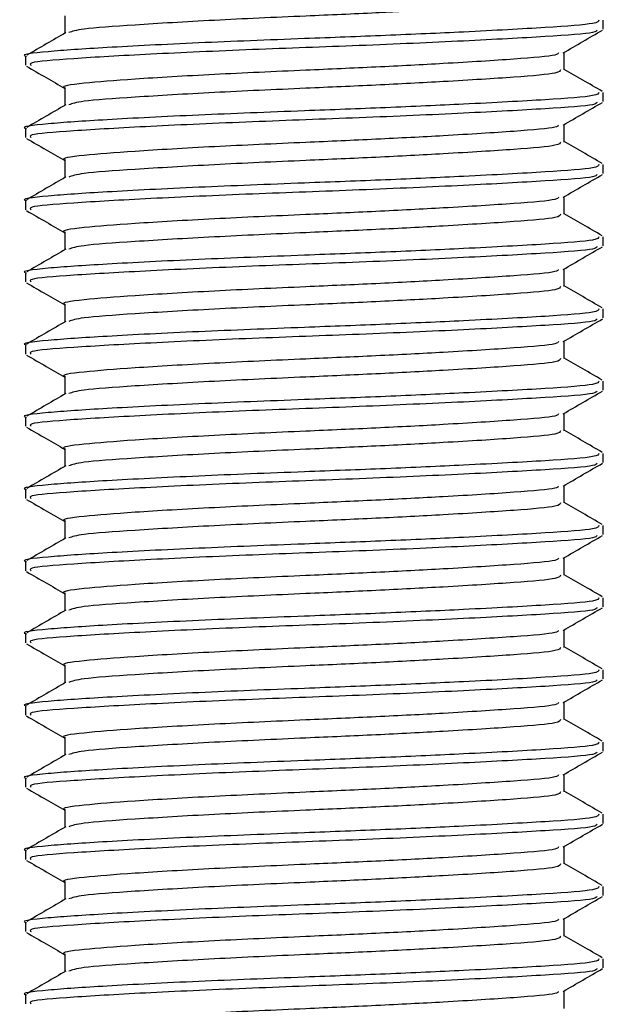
# Model space of a CAD drawing. Header units: millimetres. Extents: x 0 to 420, y 0 to 297.
# Tile 44 of 64: x 283.3 to 284.61, y 185.13 to 187.33. Entities that reach past the tile are written whole.
import ezdxf

# ---------------------------------------------------------------- set-up
doc = ezdxf.new("R2010")
doc.units = ezdxf.units.MM

msp = doc.modelspace()

# ---------------------------------------------------------------- linework, layer by layer
at = {"color": 7, "linetype": 'Continuous', "lineweight": 25}
for p, q in [((283.40046, 187.34286), (283.40046, 187.30351)), ((284.60604, 187.31255), (284.60604, 187.33275)), ((283.31297, 187.25193), (283.31297, 187.23169)), ((284.51856, 187.22163), (284.51856, 187.26091)), ((283.40046, 187.18122), (283.40046, 187.14188)), ((284.60604, 187.15092), (284.60604, 187.17112)), ((284.51856, 187.06), (284.51856, 187.09927)), ((283.31297, 187.09029), (283.31297, 187.07005)), ((283.40046, 187.01959), (283.40046, 186.98025)), ((284.60604, 186.98928), (284.60604, 187.00949)), ((284.51856, 186.89836), (284.51856, 186.93764)), ((283.31297, 186.92866), (283.31297, 186.90842)), ((283.40046, 186.85795), (283.40046, 186.81861)), ((284.60604, 186.82765), (284.60604, 186.84785)), ((283.31297, 186.76703), (283.31297, 186.74678)), ((284.51856, 186.73673), (284.51856, 186.776)), ((283.40046, 186.69632), (283.40046, 186.65698)), ((284.60604, 186.66601), (284.60604, 186.68622)), ((284.51856, 186.57509), (284.51856, 186.61437)), ((283.31297, 186.60539), (283.31297, 186.58515)), ((283.40046, 186.53468), (283.40046, 186.49534)), ((284.60604, 186.50438), (284.60604, 186.52458)), ((284.51856, 186.41346), (284.51856, 186.45273)), ((283.31297, 186.44376), (283.31297, 186.42352)), ((283.40046, 186.37305), (283.40046, 186.33371)), ((284.60604, 186.34274), (284.60604, 186.36295)), ((283.31297, 186.28212), (283.31297, 186.26188)), ((284.51856, 186.25182), (284.51856, 186.2911)), ((283.40046, 186.21142), (283.40046, 186.17207)), ((284.60604, 186.18111), (284.60604, 186.20131)), ((284.51856, 186.09019), (284.51856, 186.12947)), ((283.31297, 186.12049), (283.31297, 186.10025)), ((283.40046, 186.04978), (283.40046, 186.01044)), ((284.60604, 186.01948), (284.60604, 186.03968)), ((284.51856, 185.92856), (284.51856, 185.96783)), ((283.31297, 185.95886), (283.31297, 185.93861)), ((283.40046, 185.88815), (283.40046, 185.84881)), ((284.60604, 185.85784), (284.60604, 185.87805)), ((283.31297, 185.79722), (283.31297, 185.77698)), ((284.51856, 185.76692), (284.51856, 185.8062)), ((283.40046, 185.72651), (283.40046, 185.68717)), ((284.60604, 185.69621), (284.60604, 185.71641)), ((284.51856, 185.60529), (284.51856, 185.64456)), ((283.31297, 185.63559), (283.31297, 185.61534)), ((283.40046, 185.56488), (283.40046, 185.52554)), ((284.60604, 185.53457), (284.60604, 185.55478)), ((284.51856, 185.44365), (284.51856, 185.48293)), ((283.31297, 185.47395), (283.31297, 185.45371)), ((283.40046, 185.40324), (283.40046, 185.3639)), ((284.60604, 185.37294), (284.60604, 185.39314)), ((283.31297, 185.31232), (283.31297, 185.29208)), ((284.51856, 185.28202), (284.51856, 185.32129)), ((283.40046, 185.24161), (283.40046, 185.20227)), ((284.60604, 185.2113), (284.60604, 185.23151)), ((284.51856, 185.12038), (284.51856, 185.15966)), ((283.31297, 185.15068), (283.31297, 185.13044))]:
    msp.add_line(p, q, dxfattribs=at)
for points, knots in [([(284.15562, 187.35201), (284.13633, 187.35098), (284.06906, 187.3474), (283.9217, 187.34119), (283.72808, 187.33247), (283.55205, 187.32181), (283.4342, 187.31354), (283.41716, 187.30757), (283.40952, 187.30489)], [0, 0, 0, 0, 0.0620577, 0.21641015, 0.42152546, 0.63235172, 0.83503581, 1, 1, 1, 1]), ([(284.59598, 187.33275), (284.59533, 187.33026), (284.59379, 187.32438), (284.4847, 187.31632), (284.31585, 187.30714), (284.12278, 187.29839), (283.91668, 187.29066), (283.69251, 187.28196), (283.48473, 187.2713), (283.35493, 187.2624), (283.29852, 187.25557), (283.31416, 187.25206), (283.31475, 187.25193)], [0, 0, 0, 0, 0.0871164, 0.2058056, 0.3274743, 0.4210023, 0.5113649, 0.6314445, 0.7548636, 0.8735215, 0.995235, 1, 1, 1, 1]), ([(283.40303, 187.30501), (283.3884, 187.29653), (283.35914, 187.27958), (283.32988, 187.26264), (283.31524, 187.25417)], [0, 0, 0, 0, 0.4999039, 1, 1, 1, 1]), ([(284.59198, 187.31045), (284.591, 187.30868), (284.58817, 187.30353), (284.48373, 187.29613), (284.30141, 187.28613), (284.06493, 187.27568), (283.8149, 187.26692), (283.58405, 187.25651), (283.41189, 187.24646), (283.31804, 187.23894), (283.32312, 187.23362), (283.32497, 187.23169)], [0, 0, 0, 0, 0.06376, 0.1855377, 0.3103724, 0.436457, 0.5577025, 0.6837036, 0.8086745, 0.9303586, 1, 1, 1, 1]), ([(284.51634, 187.25962), (284.53097, 187.2681), (284.56024, 187.28505), (284.58951, 187.302), (284.60415, 187.31047)], [0, 0, 0, 0, 0.4998993, 1, 1, 1, 1]), ([(284.50593, 187.25965), (284.50506, 187.25798), (284.50245, 187.25293), (284.41269, 187.24562), (284.26782, 187.23642), (284.10065, 187.22767), (283.92249, 187.21995), (283.72863, 187.21124), (283.54898, 187.20059), (283.43674, 187.19168), (283.38796, 187.18486), (283.40148, 187.18135), (283.40199, 187.18122)], [0, 0, 0, 0, 0.06047214, 0.18262619, 0.30785017, 0.40411251, 0.49711336, 0.62069998, 0.74772757, 0.86984932, 0.99511941, 1, 1, 1, 1]), ([(283.31486, 187.22965), (283.3295, 187.22118), (283.35803, 187.20466), (283.38656, 187.18814), (283.40046, 187.18009)], [0, 0, 0, 0, 0.5130376, 1, 1, 1, 1]), ([(284.50989, 187.22165), (284.50933, 187.21915), (284.50801, 187.21326), (284.41363, 187.2052), (284.26764, 187.19602), (284.10065, 187.18726), (283.92263, 187.17954), (283.7278, 187.17084), (283.55212, 187.16017), (283.43418, 187.15191), (283.41716, 187.14594), (283.40952, 187.14326)], [0, 0, 0, 0, 0.0900083, 0.2123263, 0.3377184, 0.4341099, 0.5272356, 0.6509881, 0.7781862, 0.9004719, 1, 1, 1, 1]), ([(284.60377, 187.17335), (284.58914, 187.18182), (284.56073, 187.19827), (284.53232, 187.21472), (284.51856, 187.2227)], [0, 0, 0, 0, 0.5152084, 1, 1, 1, 1]), ([(284.59598, 187.17112), (284.59533, 187.16863), (284.59379, 187.16275), (284.4847, 187.15469), (284.31585, 187.14551), (284.12278, 187.13675), (283.91668, 187.12903), (283.69251, 187.12032), (283.48473, 187.10967), (283.35493, 187.10076), (283.29852, 187.09394), (283.31416, 187.09043), (283.31475, 187.09029)], [0, 0, 0, 0, 0.0871164, 0.2058056, 0.3274743, 0.4210023, 0.5113649, 0.6314445, 0.7548636, 0.8735215, 0.995235, 1, 1, 1, 1]), ([(283.40303, 187.14337), (283.3884, 187.1349), (283.35914, 187.11795), (283.32988, 187.10101), (283.31524, 187.09254)], [0, 0, 0, 0, 0.4999039, 1, 1, 1, 1]), ([(284.59198, 187.14882), (284.591, 187.14705), (284.58817, 187.14189), (284.48373, 187.13449), (284.30141, 187.12449), (284.06493, 187.11405), (283.8149, 187.10529), (283.58405, 187.09487), (283.41189, 187.08483), (283.31804, 187.0773), (283.32312, 187.07199), (283.32497, 187.07005)], [0, 0, 0, 0, 0.06376, 0.1855377, 0.3103724, 0.436457, 0.5577025, 0.6837036, 0.8086745, 0.9303586, 1, 1, 1, 1]), ([(284.51634, 187.09799), (284.53097, 187.10646), (284.56024, 187.12342), (284.58951, 187.14036), (284.60415, 187.14884)], [0, 0, 0, 0, 0.4998993, 1, 1, 1, 1]), ([(284.50593, 187.09802), (284.50506, 187.09635), (284.50245, 187.0913), (284.41269, 187.08398), (284.26782, 187.07479), (284.10065, 187.06604), (283.92249, 187.05831), (283.72863, 187.04961), (283.54898, 187.03895), (283.43674, 187.03005), (283.38796, 187.02322), (283.40148, 187.01971), (283.40199, 187.01958)], [0, 0, 0, 0, 0.0604721, 0.1826262, 0.3078502, 0.4041125, 0.4971134, 0.6207, 0.7477276, 0.8698493, 0.9951194, 1, 1, 1, 1]), ([(283.31486, 187.06802), (283.3295, 187.05955), (283.35803, 187.04303), (283.38656, 187.0265), (283.40046, 187.01845)], [0, 0, 0, 0, 0.5130376, 1, 1, 1, 1]), ([(284.50989, 187.06001), (284.50933, 187.05752), (284.50801, 187.05163), (284.41363, 187.04356), (284.26764, 187.03438), (284.10065, 187.02563), (283.92263, 187.0179), (283.7278, 187.0092), (283.55212, 186.99854), (283.43418, 186.99027), (283.41716, 186.9843), (283.40952, 186.98162)], [0, 0, 0, 0, 0.0900083, 0.2123263, 0.3377184, 0.4341099, 0.5272356, 0.6509881, 0.7781862, 0.9004719, 1, 1, 1, 1]), ([(284.60377, 187.01172), (284.58914, 187.02019), (284.56073, 187.03663), (284.53232, 187.05309), (284.51856, 187.06106)], [0, 0, 0, 0, 0.5152084, 1, 1, 1, 1]), ([(284.59598, 187.00949), (284.59533, 187.007), (284.59379, 187.00111), (284.4847, 186.99305), (284.31585, 186.98387), (284.12278, 186.97512), (283.91668, 186.96739), (283.69251, 186.95869), (283.48473, 186.94803), (283.35493, 186.93913), (283.29852, 186.9323), (283.31416, 186.92879), (283.31475, 186.92866)], [0, 0, 0, 0, 0.0871164, 0.2058056, 0.3274743, 0.4210023, 0.5113649, 0.6314445, 0.7548636, 0.8735215, 0.995235, 1, 1, 1, 1]), ([(283.40303, 186.98174), (283.3884, 186.97326), (283.35914, 186.95631), (283.32988, 186.93937), (283.31524, 186.9309)], [0, 0, 0, 0, 0.4999039, 1, 1, 1, 1]), ([(284.59198, 186.98718), (284.591, 186.98541), (284.58817, 186.98026), (284.48373, 186.97286), (284.30141, 186.96286), (284.06493, 186.95241), (283.8149, 186.94365), (283.58405, 186.93324), (283.41189, 186.92319), (283.31804, 186.91567), (283.32312, 186.91035), (283.32497, 186.90842)], [0, 0, 0, 0, 0.06376, 0.1855377, 0.3103724, 0.436457, 0.5577025, 0.6837036, 0.8086745, 0.9303586, 1, 1, 1, 1]), ([(284.51634, 186.93635), (284.53097, 186.94483), (284.56024, 186.96178), (284.58951, 186.97873), (284.60415, 186.9872)], [0, 0, 0, 0, 0.4998993, 1, 1, 1, 1]), ([(284.50593, 186.93639), (284.50506, 186.93471), (284.50245, 186.92966), (284.41269, 186.92235), (284.26782, 186.91315), (284.10065, 186.9044), (283.92249, 186.89668), (283.72863, 186.88798), (283.54898, 186.87732), (283.43674, 186.86841), (283.38796, 186.86159), (283.40148, 186.85808), (283.40199, 186.85795)], [0, 0, 0, 0, 0.0604721, 0.1826262, 0.3078502, 0.4041125, 0.4971134, 0.6207, 0.7477276, 0.8698493, 0.9951194, 1, 1, 1, 1]), ([(283.31486, 186.90639), (283.3295, 186.89791), (283.35803, 186.88139), (283.38656, 186.86487), (283.40046, 186.85682)], [0, 0, 0, 0, 0.5130376, 1, 1, 1, 1]), ([(284.50989, 186.89838), (284.50933, 186.89588), (284.50801, 186.88999), (284.41363, 186.88193), (284.26764, 186.87275), (284.10065, 186.864), (283.92263, 186.85627), (283.7278, 186.84757), (283.55212, 186.8369), (283.43418, 186.82864), (283.41716, 186.82267), (283.40952, 186.81999)], [0, 0, 0, 0, 0.0900083, 0.2123263, 0.3377184, 0.4341099, 0.5272356, 0.6509881, 0.7781862, 0.9004719, 1, 1, 1, 1]), ([(284.60377, 186.85008), (284.58914, 186.85856), (284.56073, 186.875), (284.53232, 186.89145), (284.51856, 186.89943)], [0, 0, 0, 0, 0.5152084, 1, 1, 1, 1]), ([(284.59598, 186.84785), (284.59533, 186.84536), (284.59379, 186.83948), (284.4847, 186.83142), (284.31585, 186.82224), (284.12278, 186.81348), (283.91668, 186.80576), (283.69251, 186.79706), (283.48473, 186.7864), (283.35493, 186.77749), (283.29852, 186.77067), (283.31416, 186.76716), (283.31475, 186.76703)], [0, 0, 0, 0, 0.0871164, 0.2058056, 0.3274743, 0.4210023, 0.5113649, 0.6314445, 0.7548636, 0.8735215, 0.995235, 1, 1, 1, 1]), ([(283.40303, 186.8201), (283.3884, 186.81163), (283.35914, 186.79468), (283.32988, 186.77774), (283.31524, 186.76927)], [0, 0, 0, 0, 0.4999039, 1, 1, 1, 1]), ([(284.59198, 186.82555), (284.591, 186.82378), (284.58817, 186.81863), (284.48373, 186.81122), (284.30141, 186.80122), (284.06493, 186.79078), (283.8149, 186.78202), (283.58405, 186.77161), (283.41189, 186.76156), (283.31804, 186.75404), (283.32312, 186.74872), (283.32497, 186.74678)], [0, 0, 0, 0, 0.06376, 0.1855377, 0.3103724, 0.436457, 0.5577025, 0.6837036, 0.8086745, 0.9303586, 1, 1, 1, 1]), ([(284.51634, 186.77472), (284.53097, 186.7832), (284.56024, 186.80015), (284.58951, 186.81709), (284.60415, 186.82557)], [0, 0, 0, 0, 0.4998993, 1, 1, 1, 1]), ([(284.50593, 186.77475), (284.50506, 186.77308), (284.50245, 186.76803), (284.41269, 186.76071), (284.26782, 186.75152), (284.10065, 186.74277), (283.92249, 186.73505), (283.72863, 186.72634), (283.54898, 186.71568), (283.43674, 186.70678), (283.38796, 186.69996), (283.40148, 186.69645), (283.40199, 186.69631)], [0, 0, 0, 0, 0.0604721, 0.1826262, 0.3078502, 0.4041125, 0.4971134, 0.6207, 0.7477276, 0.8698493, 0.9951194, 1, 1, 1, 1]), ([(283.31486, 186.74475), (283.3295, 186.73628), (283.35803, 186.71976), (283.38656, 186.70323), (283.40046, 186.69519)], [0, 0, 0, 0, 0.5130376, 1, 1, 1, 1]), ([(284.50989, 186.73675), (284.50933, 186.73425), (284.50801, 186.72836), (284.41363, 186.72029), (284.26764, 186.71111), (284.10065, 186.70236), (283.92263, 186.69464), (283.7278, 186.68593), (283.55212, 186.67527), (283.43418, 186.66701), (283.41716, 186.66103), (283.40952, 186.65835)], [0, 0, 0, 0, 0.0900083, 0.2123263, 0.3377184, 0.4341099, 0.5272356, 0.6509881, 0.7781862, 0.9004719, 1, 1, 1, 1]), ([(284.60377, 186.68845), (284.58914, 186.69692), (284.56073, 186.71337), (284.53232, 186.72982), (284.51856, 186.73779)], [0, 0, 0, 0, 0.5152084, 1, 1, 1, 1]), ([(284.59598, 186.68622), (284.59533, 186.68373), (284.59379, 186.67784), (284.4847, 186.66978), (284.31585, 186.6606), (284.12278, 186.65185), (283.91668, 186.64413), (283.69251, 186.63542), (283.48473, 186.62476), (283.35493, 186.61586), (283.29852, 186.60904), (283.31416, 186.60552), (283.31475, 186.60539)], [0, 0, 0, 0, 0.08711637, 0.20580555, 0.3274743, 0.42100231, 0.51136489, 0.6314445, 0.75486364, 0.87352147, 0.99523498, 1, 1, 1, 1]), ([(283.40303, 186.65847), (283.3884, 186.65), (283.35914, 186.63305), (283.32988, 186.6161), (283.31524, 186.60763)], [0, 0, 0, 0, 0.4999039, 1, 1, 1, 1]), ([(284.59198, 186.66391), (284.591, 186.66214), (284.58817, 186.65699), (284.48373, 186.64959), (284.30141, 186.63959), (284.06493, 186.62915), (283.8149, 186.62038), (283.58405, 186.60997), (283.41189, 186.59992), (283.31804, 186.5924), (283.32312, 186.58709), (283.32497, 186.58515)], [0, 0, 0, 0, 0.06376, 0.1855377, 0.3103724, 0.436457, 0.5577025, 0.6837036, 0.8086745, 0.9303586, 1, 1, 1, 1]), ([(284.51634, 186.61309), (284.53097, 186.62156), (284.56024, 186.63852), (284.58951, 186.65546), (284.60415, 186.66393)], [0, 0, 0, 0, 0.4998993, 1, 1, 1, 1]), ([(284.50593, 186.61312), (284.50506, 186.61144), (284.50245, 186.60639), (284.41269, 186.59908), (284.26782, 186.58989), (284.10065, 186.58114), (283.92249, 186.57341), (283.72863, 186.56471), (283.54898, 186.55405), (283.43674, 186.54514), (283.38796, 186.53832), (283.40148, 186.53481), (283.40199, 186.53468)], [0, 0, 0, 0, 0.06047214, 0.18262619, 0.30785017, 0.40411251, 0.49711336, 0.62069998, 0.74772757, 0.86984932, 0.99511941, 1, 1, 1, 1]), ([(283.31486, 186.58312), (283.3295, 186.57464), (283.35803, 186.55813), (283.38656, 186.5416), (283.40046, 186.53355)], [0, 0, 0, 0, 0.5130376, 1, 1, 1, 1]), ([(284.50989, 186.57511), (284.50933, 186.57262), (284.50801, 186.56673), (284.41363, 186.55866), (284.26764, 186.54948), (284.10065, 186.54073), (283.92263, 186.533), (283.7278, 186.5243), (283.55212, 186.51363), (283.43418, 186.50537), (283.41716, 186.4994), (283.40952, 186.49672)], [0, 0, 0, 0, 0.09000825, 0.21232628, 0.33771836, 0.43410992, 0.52723561, 0.65098812, 0.77818623, 0.90047192, 1, 1, 1, 1]), ([(284.60377, 186.52682), (284.58914, 186.53529), (284.56073, 186.55173), (284.53232, 186.56818), (284.51856, 186.57616)], [0, 0, 0, 0, 0.5152084, 1, 1, 1, 1]), ([(284.59598, 186.52458), (284.59533, 186.52209), (284.59379, 186.51621), (284.4847, 186.50815), (284.31585, 186.49897), (284.12278, 186.49022), (283.91668, 186.48249), (283.69251, 186.47379), (283.48473, 186.46313), (283.35493, 186.45422), (283.29852, 186.4474), (283.31416, 186.44389), (283.31475, 186.44376)], [0, 0, 0, 0, 0.08711637, 0.20580555, 0.3274743, 0.42100231, 0.51136489, 0.6314445, 0.75486364, 0.87352147, 0.99523498, 1, 1, 1, 1]), ([(283.40303, 186.49683), (283.3884, 186.48836), (283.35914, 186.47141), (283.32988, 186.45447), (283.31524, 186.446)], [0, 0, 0, 0, 0.4999039, 1, 1, 1, 1]), ([(284.59198, 186.50228), (284.591, 186.50051), (284.58817, 186.49536), (284.48373, 186.48796), (284.30141, 186.47795), (284.06493, 186.46751), (283.8149, 186.45875), (283.58405, 186.44834), (283.41189, 186.43829), (283.31804, 186.43077), (283.32312, 186.42545), (283.32497, 186.42352)], [0, 0, 0, 0, 0.06376, 0.1855377, 0.3103724, 0.436457, 0.5577025, 0.6837036, 0.8086745, 0.9303586, 1, 1, 1, 1]), ([(284.51634, 186.45145), (284.53097, 186.45993), (284.56024, 186.47688), (284.58951, 186.49383), (284.60415, 186.5023)], [0, 0, 0, 0, 0.4998993, 1, 1, 1, 1]), ([(284.50593, 186.45148), (284.50506, 186.44981), (284.50245, 186.44476), (284.41269, 186.43745), (284.26782, 186.42825), (284.10065, 186.4195), (283.92249, 186.41178), (283.72863, 186.40307), (283.54898, 186.39241), (283.43674, 186.38351), (283.38796, 186.37669), (283.40148, 186.37318), (283.40199, 186.37304)], [0, 0, 0, 0, 0.06047214, 0.18262619, 0.30785017, 0.40411251, 0.49711336, 0.62069998, 0.74772757, 0.86984932, 0.99511941, 1, 1, 1, 1]), ([(283.31486, 186.42148), (283.3295, 186.41301), (283.35803, 186.39649), (283.38656, 186.37996), (283.40046, 186.37192)], [0, 0, 0, 0, 0.5130376, 1, 1, 1, 1]), ([(284.50989, 186.41348), (284.50933, 186.41098), (284.50801, 186.40509), (284.41363, 186.39702), (284.26764, 186.38785), (284.10065, 186.37909), (283.92263, 186.37137), (283.7278, 186.36267), (283.55212, 186.352), (283.43418, 186.34374), (283.41716, 186.33777), (283.40952, 186.33509)], [0, 0, 0, 0, 0.09000825, 0.21232628, 0.33771836, 0.43410992, 0.52723561, 0.65098812, 0.77818623, 0.90047192, 1, 1, 1, 1]), ([(284.60377, 186.36518), (284.58914, 186.37365), (284.56073, 186.3901), (284.53232, 186.40655), (284.51856, 186.41453)], [0, 0, 0, 0, 0.5152084, 1, 1, 1, 1]), ([(284.59598, 186.36295), (284.59533, 186.36046), (284.59379, 186.35458), (284.4847, 186.34651), (284.31585, 186.33734), (284.12278, 186.32858), (283.91668, 186.32086), (283.69251, 186.31215), (283.48473, 186.30149), (283.35493, 186.29259), (283.29852, 186.28577), (283.31416, 186.28226), (283.31475, 186.28212)], [0, 0, 0, 0, 0.0871164, 0.2058056, 0.3274743, 0.4210023, 0.5113649, 0.6314445, 0.7548636, 0.8735215, 0.995235, 1, 1, 1, 1]), ([(283.40303, 186.3352), (283.3884, 186.32673), (283.35914, 186.30978), (283.32988, 186.29284), (283.31524, 186.28436)], [0, 0, 0, 0, 0.4999039, 1, 1, 1, 1]), ([(284.59198, 186.34064), (284.591, 186.33887), (284.58817, 186.33372), (284.48373, 186.32632), (284.30141, 186.31632), (284.06493, 186.30588), (283.8149, 186.29712), (283.58405, 186.2867), (283.41189, 186.27666), (283.31804, 186.26913), (283.32312, 186.26382), (283.32497, 186.26188)], [0, 0, 0, 0, 0.06376, 0.1855377, 0.3103724, 0.436457, 0.5577025, 0.6837036, 0.8086745, 0.9303586, 1, 1, 1, 1]), ([(284.51634, 186.28982), (284.53097, 186.29829), (284.56024, 186.31525), (284.58951, 186.33219), (284.60415, 186.34067)], [0, 0, 0, 0, 0.4998993, 1, 1, 1, 1]), ([(284.50593, 186.28985), (284.50506, 186.28818), (284.50245, 186.28312), (284.41269, 186.27581), (284.26782, 186.26662), (284.10065, 186.25787), (283.92249, 186.25014), (283.72863, 186.24144), (283.54898, 186.23078), (283.43674, 186.22187), (283.38796, 186.21505), (283.40148, 186.21154), (283.40199, 186.21141)], [0, 0, 0, 0, 0.0604721, 0.1826262, 0.3078502, 0.4041125, 0.4971134, 0.6207, 0.7477276, 0.8698493, 0.9951194, 1, 1, 1, 1]), ([(283.31486, 186.25985), (283.3295, 186.25137), (283.35803, 186.23486), (283.38656, 186.21833), (283.40046, 186.21028)], [0, 0, 0, 0, 0.5130376, 1, 1, 1, 1]), ([(284.50989, 186.25184), (284.50933, 186.24935), (284.50801, 186.24346), (284.41363, 186.23539), (284.26764, 186.22621), (284.10065, 186.21746), (283.92263, 186.20973), (283.7278, 186.20103), (283.55212, 186.19036), (283.43418, 186.1821), (283.41716, 186.17613), (283.40952, 186.17345)], [0, 0, 0, 0, 0.0900083, 0.2123263, 0.3377184, 0.4341099, 0.5272356, 0.6509881, 0.7781862, 0.9004719, 1, 1, 1, 1]), ([(284.60377, 186.20355), (284.58914, 186.21202), (284.56073, 186.22846), (284.53232, 186.24492), (284.51856, 186.25289)], [0, 0, 0, 0, 0.5152084, 1, 1, 1, 1]), ([(284.59598, 186.20131), (284.59533, 186.19882), (284.59379, 186.19294), (284.4847, 186.18488), (284.31585, 186.1757), (284.12278, 186.16695), (283.91668, 186.15922), (283.69251, 186.15052), (283.48473, 186.13986), (283.35493, 186.13096), (283.29852, 186.12413), (283.31416, 186.12062), (283.31475, 186.12049)], [0, 0, 0, 0, 0.0871164, 0.2058056, 0.3274743, 0.4210023, 0.5113649, 0.6314445, 0.7548636, 0.8735215, 0.995235, 1, 1, 1, 1]), ([(283.40303, 186.17357), (283.3884, 186.16509), (283.35914, 186.14814), (283.32988, 186.1312), (283.31524, 186.12273)], [0, 0, 0, 0, 0.4999039, 1, 1, 1, 1]), ([(284.59198, 186.17901), (284.591, 186.17724), (284.58817, 186.17209), (284.48373, 186.16469), (284.30141, 186.15469), (284.06493, 186.14424), (283.8149, 186.13548), (283.58405, 186.12507), (283.41189, 186.11502), (283.31804, 186.1075), (283.32312, 186.10218), (283.32497, 186.10025)], [0, 0, 0, 0, 0.06376, 0.1855377, 0.3103724, 0.436457, 0.5577025, 0.6837036, 0.8086745, 0.9303586, 1, 1, 1, 1]), ([(284.51634, 186.12818), (284.53097, 186.13666), (284.56024, 186.15361), (284.58951, 186.17056), (284.60415, 186.17903)], [0, 0, 0, 0, 0.4998993, 1, 1, 1, 1]), ([(284.50593, 186.12821), (284.50506, 186.12654), (284.50245, 186.12149), (284.41269, 186.11418), (284.26782, 186.10498), (284.10065, 186.09623), (283.92249, 186.08851), (283.72863, 186.0798), (283.54898, 186.06915), (283.43674, 186.06024), (283.38796, 186.05342), (283.40148, 186.04991), (283.40199, 186.04978)], [0, 0, 0, 0, 0.0604721, 0.1826262, 0.3078502, 0.4041125, 0.4971134, 0.6207, 0.7477276, 0.8698493, 0.9951194, 1, 1, 1, 1]), ([(283.31486, 186.09821), (283.3295, 186.08974), (283.35803, 186.07322), (283.38656, 186.0567), (283.40046, 186.04865)], [0, 0, 0, 0, 0.5130376, 1, 1, 1, 1]), ([(284.50989, 186.09021), (284.50933, 186.08771), (284.50801, 186.08182), (284.41363, 186.07376), (284.26764, 186.06458), (284.10065, 186.05582), (283.92263, 186.0481), (283.7278, 186.0394), (283.55212, 186.02873), (283.43418, 186.02047), (283.41716, 186.0145), (283.40952, 186.01182)], [0, 0, 0, 0, 0.0900083, 0.2123263, 0.3377184, 0.4341099, 0.5272356, 0.6509881, 0.7781862, 0.9004719, 1, 1, 1, 1]), ([(284.60377, 186.04191), (284.58914, 186.05038), (284.56073, 186.06683), (284.53232, 186.08328), (284.51856, 186.09126)], [0, 0, 0, 0, 0.51520836, 1, 1, 1, 1]), ([(284.59598, 186.03968), (284.59533, 186.03719), (284.59379, 186.03131), (284.4847, 186.02325), (284.31585, 186.01407), (284.12278, 186.00531), (283.91668, 185.99759), (283.69251, 185.98888), (283.48473, 185.97823), (283.35493, 185.96932), (283.29852, 185.9625), (283.31416, 185.95899), (283.31475, 185.95886)], [0, 0, 0, 0, 0.0871164, 0.2058056, 0.3274743, 0.4210023, 0.5113649, 0.6314445, 0.7548636, 0.8735215, 0.995235, 1, 1, 1, 1]), ([(283.40303, 186.01193), (283.3884, 186.00346), (283.35914, 185.98651), (283.32988, 185.96957), (283.31524, 185.9611)], [0, 0, 0, 0, 0.4999039, 1, 1, 1, 1]), ([(284.59198, 186.01738), (284.591, 186.01561), (284.58817, 186.01045), (284.48373, 186.00305), (284.30141, 185.99305), (284.06493, 185.98261), (283.8149, 185.97385), (283.58405, 185.96343), (283.41189, 185.95339), (283.31804, 185.94587), (283.32312, 185.94055), (283.32497, 185.93861)], [0, 0, 0, 0, 0.06376, 0.1855377, 0.3103724, 0.436457, 0.5577025, 0.6837036, 0.8086745, 0.9303586, 1, 1, 1, 1]), ([(284.51634, 185.96655), (284.53097, 185.97502), (284.56024, 185.99198), (284.58951, 186.00892), (284.60415, 186.0174)], [0, 0, 0, 0, 0.4998993, 1, 1, 1, 1]), ([(284.50593, 185.96658), (284.50506, 185.96491), (284.50245, 185.95986), (284.41269, 185.95254), (284.26782, 185.94335), (284.10065, 185.9346), (283.92249, 185.92687), (283.72863, 185.91817), (283.54898, 185.90751), (283.43674, 185.89861), (283.38796, 185.89178), (283.40148, 185.88827), (283.40199, 185.88814)], [0, 0, 0, 0, 0.0604721, 0.1826262, 0.3078502, 0.4041125, 0.4971134, 0.6207, 0.7477276, 0.8698493, 0.9951194, 1, 1, 1, 1]), ([(283.31486, 185.93658), (283.3295, 185.92811), (283.35803, 185.91159), (283.38656, 185.89506), (283.40046, 185.88701)], [0, 0, 0, 0, 0.5130376, 1, 1, 1, 1]), ([(284.50989, 185.92857), (284.50933, 185.92608), (284.50801, 185.92019), (284.41363, 185.91212), (284.26764, 185.90294), (284.10065, 185.89419), (283.92263, 185.88647), (283.7278, 185.87776), (283.55212, 185.8671), (283.43418, 185.85883), (283.41716, 185.85286), (283.40952, 185.85018)], [0, 0, 0, 0, 0.09000825, 0.21232628, 0.33771836, 0.43410992, 0.52723561, 0.65098812, 0.77818623, 0.90047192, 1, 1, 1, 1]), ([(284.60377, 185.88028), (284.58914, 185.88875), (284.56073, 185.90519), (284.53232, 185.92165), (284.51856, 185.92962)], [0, 0, 0, 0, 0.5152084, 1, 1, 1, 1]), ([(284.59598, 185.87805), (284.59533, 185.87556), (284.59379, 185.86967), (284.4847, 185.86161), (284.31585, 185.85243), (284.12278, 185.84368), (283.91668, 185.83595), (283.69251, 185.82725), (283.48473, 185.81659), (283.35493, 185.80769), (283.29852, 185.80086), (283.31416, 185.79735), (283.31475, 185.79722)], [0, 0, 0, 0, 0.0871164, 0.2058056, 0.3274743, 0.4210023, 0.5113649, 0.6314445, 0.7548636, 0.8735215, 0.995235, 1, 1, 1, 1]), ([(283.40303, 185.8503), (283.3884, 185.84182), (283.35914, 185.82487), (283.32988, 185.80793), (283.31524, 185.79946)], [0, 0, 0, 0, 0.4999039, 1, 1, 1, 1]), ([(284.59198, 185.85574), (284.591, 185.85397), (284.58817, 185.84882), (284.48373, 185.84142), (284.30141, 185.83142), (284.06493, 185.82097), (283.8149, 185.81221), (283.58405, 185.8018), (283.41189, 185.79175), (283.31804, 185.78423), (283.32312, 185.77891), (283.32497, 185.77698)], [0, 0, 0, 0, 0.06376, 0.1855377, 0.3103724, 0.436457, 0.5577025, 0.6837036, 0.8086745, 0.9303586, 1, 1, 1, 1]), ([(284.51634, 185.80491), (284.53097, 185.81339), (284.56024, 185.83034), (284.58951, 185.84729), (284.60415, 185.85576)], [0, 0, 0, 0, 0.4998993, 1, 1, 1, 1]), ([(284.50593, 185.80495), (284.50506, 185.80327), (284.50245, 185.79822), (284.41269, 185.79091), (284.26782, 185.78171), (284.10065, 185.77296), (283.92249, 185.76524), (283.72863, 185.75654), (283.54898, 185.74588), (283.43674, 185.73697), (283.38796, 185.73015), (283.40148, 185.72664), (283.40199, 185.72651)], [0, 0, 0, 0, 0.0604721, 0.1826262, 0.3078502, 0.4041125, 0.4971134, 0.6207, 0.7477276, 0.8698493, 0.9951194, 1, 1, 1, 1]), ([(283.31486, 185.77495), (283.3295, 185.76647), (283.35803, 185.74995), (283.38656, 185.73343), (283.40046, 185.72538)], [0, 0, 0, 0, 0.5130376, 1, 1, 1, 1]), ([(284.50989, 185.76694), (284.50933, 185.76444), (284.50801, 185.75855), (284.41363, 185.75049), (284.26764, 185.74131), (284.10065, 185.73256), (283.92263, 185.72483), (283.7278, 185.71613), (283.55212, 185.70546), (283.43418, 185.6972), (283.41716, 185.69123), (283.40952, 185.68855)], [0, 0, 0, 0, 0.09000825, 0.21232628, 0.33771836, 0.43410992, 0.52723561, 0.65098812, 0.77818623, 0.90047192, 1, 1, 1, 1]), ([(284.60377, 185.71864), (284.58914, 185.72712), (284.56073, 185.74356), (284.53232, 185.76001), (284.51856, 185.76799)], [0, 0, 0, 0, 0.5152084, 1, 1, 1, 1]), ([(284.59598, 185.71641), (284.59533, 185.71392), (284.59379, 185.70804), (284.4847, 185.69998), (284.31585, 185.6908), (284.12278, 185.68204), (283.91668, 185.67432), (283.69251, 185.66562), (283.48473, 185.65496), (283.35493, 185.64605), (283.29852, 185.63923), (283.31416, 185.63572), (283.31475, 185.63559)], [0, 0, 0, 0, 0.0871164, 0.2058056, 0.3274743, 0.4210023, 0.5113649, 0.6314445, 0.7548636, 0.8735215, 0.995235, 1, 1, 1, 1]), ([(283.40303, 185.68866), (283.3884, 185.68019), (283.35914, 185.66324), (283.32988, 185.6463), (283.31524, 185.63783)], [0, 0, 0, 0, 0.4999039, 1, 1, 1, 1]), ([(284.59198, 185.69411), (284.591, 185.69234), (284.58817, 185.68719), (284.48373, 185.67978), (284.30141, 185.66978), (284.06493, 185.65934), (283.8149, 185.65058), (283.58405, 185.64017), (283.41189, 185.63012), (283.31804, 185.6226), (283.32312, 185.61728), (283.32497, 185.61534)], [0, 0, 0, 0, 0.06376, 0.1855377, 0.3103724, 0.436457, 0.5577025, 0.6837036, 0.8086745, 0.9303586, 1, 1, 1, 1]), ([(284.51634, 185.64328), (284.53097, 185.65176), (284.56024, 185.66871), (284.58951, 185.68565), (284.60415, 185.69413)], [0, 0, 0, 0, 0.4998993, 1, 1, 1, 1]), ([(284.50593, 185.64331), (284.50506, 185.64164), (284.50245, 185.63659), (284.41269, 185.62927), (284.26782, 185.62008), (284.10065, 185.61133), (283.92249, 185.60361), (283.72863, 185.5949), (283.54898, 185.58424), (283.43674, 185.57534), (283.38796, 185.56852), (283.40148, 185.56501), (283.40199, 185.56487)], [0, 0, 0, 0, 0.0604721, 0.1826262, 0.3078502, 0.4041125, 0.4971134, 0.6207, 0.7477276, 0.8698493, 0.9951194, 1, 1, 1, 1]), ([(283.31486, 185.61331), (283.3295, 185.60484), (283.35803, 185.58832), (283.38656, 185.57179), (283.40046, 185.56375)], [0, 0, 0, 0, 0.5130376, 1, 1, 1, 1]), ([(284.50989, 185.60531), (284.50933, 185.60281), (284.50801, 185.59692), (284.41363, 185.58885), (284.26764, 185.57967), (284.10065, 185.57092), (283.92263, 185.5632), (283.7278, 185.55449), (283.55212, 185.54383), (283.43418, 185.53557), (283.41716, 185.52959), (283.40952, 185.52691)], [0, 0, 0, 0, 0.09000825, 0.21232628, 0.33771836, 0.43410992, 0.52723561, 0.65098812, 0.77818623, 0.90047192, 1, 1, 1, 1]), ([(284.60377, 185.55701), (284.58914, 185.56548), (284.56073, 185.58193), (284.53232, 185.59838), (284.51856, 185.60635)], [0, 0, 0, 0, 0.5152084, 1, 1, 1, 1]), ([(284.59598, 185.55478), (284.59533, 185.55229), (284.59379, 185.5464), (284.4847, 185.53834), (284.31585, 185.52916), (284.12278, 185.52041), (283.91668, 185.51269), (283.69251, 185.50398), (283.48473, 185.49332), (283.35493, 185.48442), (283.29852, 185.4776), (283.31416, 185.47408), (283.31475, 185.47395)], [0, 0, 0, 0, 0.0871164, 0.2058056, 0.3274743, 0.4210023, 0.5113649, 0.6314445, 0.7548636, 0.8735215, 0.995235, 1, 1, 1, 1]), ([(283.40303, 185.52703), (283.3884, 185.51856), (283.35914, 185.50161), (283.32988, 185.48466), (283.31524, 185.47619)], [0, 0, 0, 0, 0.4999039, 1, 1, 1, 1]), ([(284.59198, 185.53247), (284.591, 185.5307), (284.58817, 185.52555), (284.48373, 185.51815), (284.30141, 185.50815), (284.06493, 185.49771), (283.8149, 185.48894), (283.58405, 185.47853), (283.41189, 185.46848), (283.31804, 185.46096), (283.32312, 185.45565), (283.32497, 185.45371)], [0, 0, 0, 0, 0.06376, 0.1855377, 0.3103724, 0.436457, 0.5577025, 0.6837036, 0.8086745, 0.9303586, 1, 1, 1, 1]), ([(284.51634, 185.48165), (284.53097, 185.49012), (284.56024, 185.50708), (284.58951, 185.52402), (284.60415, 185.53249)], [0, 0, 0, 0, 0.4998993, 1, 1, 1, 1]), ([(284.50593, 185.48168), (284.50506, 185.48001), (284.50245, 185.47495), (284.41269, 185.46764), (284.26782, 185.45845), (284.10065, 185.4497), (283.92249, 185.44197), (283.72863, 185.43327), (283.54898, 185.42261), (283.43674, 185.4137), (283.38796, 185.40688), (283.40148, 185.40337), (283.40199, 185.40324)], [0, 0, 0, 0, 0.06047214, 0.18262619, 0.30785017, 0.40411251, 0.49711336, 0.62069998, 0.74772757, 0.86984932, 0.99511941, 1, 1, 1, 1]), ([(283.31486, 185.45168), (283.3295, 185.4432), (283.35803, 185.42669), (283.38656, 185.41016), (283.40046, 185.40211)], [0, 0, 0, 0, 0.5130376, 1, 1, 1, 1]), ([(284.50989, 185.44367), (284.50933, 185.44118), (284.50801, 185.43529), (284.41363, 185.42722), (284.26764, 185.41804), (284.10065, 185.40929), (283.92263, 185.40156), (283.7278, 185.39286), (283.55212, 185.38219), (283.43418, 185.37393), (283.41716, 185.36796), (283.40952, 185.36528)], [0, 0, 0, 0, 0.0900083, 0.2123263, 0.3377184, 0.4341099, 0.5272356, 0.6509881, 0.7781862, 0.9004719, 1, 1, 1, 1]), ([(284.60377, 185.39538), (284.58914, 185.40385), (284.56073, 185.42029), (284.53232, 185.43674), (284.51856, 185.44472)], [0, 0, 0, 0, 0.5152084, 1, 1, 1, 1]), ([(284.59598, 185.39314), (284.59533, 185.39065), (284.59379, 185.38477), (284.4847, 185.37671), (284.31585, 185.36753), (284.12278, 185.35878), (283.91668, 185.35105), (283.69251, 185.34235), (283.48473, 185.33169), (283.35493, 185.32278), (283.29852, 185.31596), (283.31416, 185.31245), (283.31475, 185.31232)], [0, 0, 0, 0, 0.0871164, 0.2058056, 0.3274743, 0.4210023, 0.5113649, 0.6314445, 0.7548636, 0.8735215, 0.995235, 1, 1, 1, 1]), ([(283.40303, 185.36539), (283.3884, 185.35692), (283.35914, 185.33997), (283.32988, 185.32303), (283.31524, 185.31456)], [0, 0, 0, 0, 0.4999039, 1, 1, 1, 1]), ([(284.59198, 185.37084), (284.591, 185.36907), (284.58817, 185.36392), (284.48373, 185.35652), (284.30141, 185.34651), (284.06493, 185.33607), (283.8149, 185.32731), (283.58405, 185.3169), (283.41189, 185.30685), (283.31804, 185.29933), (283.32312, 185.29401), (283.32497, 185.29208)], [0, 0, 0, 0, 0.06376, 0.1855377, 0.3103724, 0.436457, 0.5577025, 0.6837036, 0.8086745, 0.9303586, 1, 1, 1, 1]), ([(284.51634, 185.32001), (284.53097, 185.32849), (284.56024, 185.34544), (284.58951, 185.36239), (284.60415, 185.37086)], [0, 0, 0, 0, 0.49989925, 1, 1, 1, 1]), ([(284.50593, 185.32004), (284.50506, 185.31837), (284.50245, 185.31332), (284.41269, 185.30601), (284.26782, 185.29681), (284.10065, 185.28806), (283.92249, 185.28034), (283.72863, 185.27163), (283.54898, 185.26097), (283.43674, 185.25207), (283.38796, 185.24525), (283.40148, 185.24174), (283.40199, 185.2416)], [0, 0, 0, 0, 0.0604721, 0.1826262, 0.3078502, 0.4041125, 0.4971134, 0.6207, 0.7477276, 0.8698493, 0.9951194, 1, 1, 1, 1]), ([(283.31486, 185.29004), (283.3295, 185.28157), (283.35803, 185.26505), (283.38656, 185.24852), (283.40046, 185.24048)], [0, 0, 0, 0, 0.5130376, 1, 1, 1, 1]), ([(284.50989, 185.28204), (284.50933, 185.27954), (284.50801, 185.27365), (284.41363, 185.26558), (284.26764, 185.25641), (284.10065, 185.24765), (283.92263, 185.23993), (283.7278, 185.23123), (283.55212, 185.22056), (283.43418, 185.2123), (283.41716, 185.20633), (283.40952, 185.20365)], [0, 0, 0, 0, 0.0900083, 0.2123263, 0.3377184, 0.4341099, 0.5272356, 0.6509881, 0.7781862, 0.9004719, 1, 1, 1, 1]), ([(284.60377, 185.23374), (284.58914, 185.24221), (284.56073, 185.25866), (284.53232, 185.27511), (284.51856, 185.28309)], [0, 0, 0, 0, 0.5152084, 1, 1, 1, 1]), ([(284.59598, 185.23151), (284.59533, 185.22902), (284.59379, 185.22314), (284.4847, 185.21507), (284.31585, 185.2059), (284.12278, 185.19714), (283.91668, 185.18942), (283.69251, 185.18071), (283.48473, 185.17005), (283.35493, 185.16115), (283.29852, 185.15433), (283.31416, 185.15082), (283.31475, 185.15068)], [0, 0, 0, 0, 0.0871164, 0.2058056, 0.3274743, 0.4210023, 0.5113649, 0.6314445, 0.7548636, 0.8735215, 0.995235, 1, 1, 1, 1]), ([(283.40303, 185.20376), (283.3884, 185.19529), (283.35914, 185.17834), (283.32988, 185.1614), (283.31524, 185.15292)], [0, 0, 0, 0, 0.4999039, 1, 1, 1, 1]), ([(284.59198, 185.2092), (284.591, 185.20743), (284.58817, 185.20228), (284.48373, 185.19488), (284.30141, 185.18488), (284.06493, 185.17444), (283.8149, 185.16568), (283.58405, 185.15526), (283.41189, 185.14522), (283.31804, 185.13769), (283.32312, 185.13238), (283.32497, 185.13044)], [0, 0, 0, 0, 0.06376003, 0.18553766, 0.31037239, 0.43645702, 0.55770248, 0.68370362, 0.80867445, 0.93035859, 1, 1, 1, 1]), ([(284.51634, 185.15838), (284.53097, 185.16685), (284.56024, 185.18381), (284.58951, 185.20075), (284.60415, 185.20923)], [0, 0, 0, 0, 0.4998993, 1, 1, 1, 1]), ([(284.50593, 185.15841), (284.50506, 185.15674), (284.50245, 185.15168), (284.41269, 185.14437), (284.26782, 185.13518), (284.10065, 185.12643), (283.92249, 185.1187), (283.72863, 185.11), (283.54898, 185.09934), (283.43674, 185.09043), (283.38796, 185.08361), (283.40148, 185.0801), (283.40199, 185.07997)], [0, 0, 0, 0, 0.0604721, 0.1826262, 0.3078502, 0.4041125, 0.4971134, 0.6207, 0.7477276, 0.8698493, 0.9951194, 1, 1, 1, 1])]:
    msp.add_open_spline(points, degree=3, knots=knots, dxfattribs=at)

doc.saveas('drawing.dxf')
